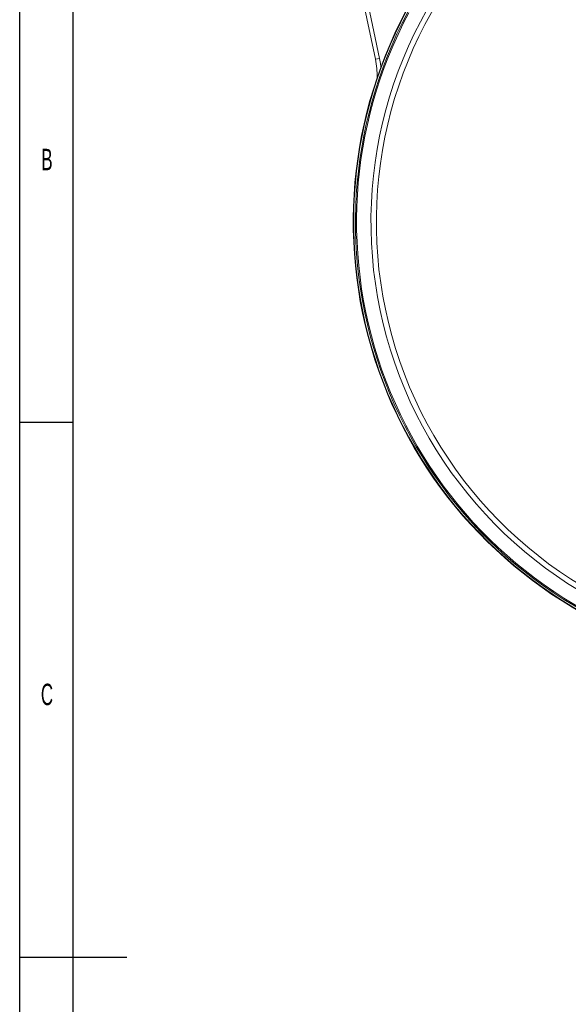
# Model space of a CAD drawing. Header units: millimetres. Extents: x 15 to 415, y 5 to 292.
# Tile 10 of 24: x 15 to 66, y 144 to 236. Entities that reach past the tile are written whole.
import ezdxf

# ---------------------------------------------------------------- set-up
doc = ezdxf.new("R2010")
doc.units = ezdxf.units.MM
doc.layers.add('SLD-0', color=179, linetype='Continuous')
doc.styles.add('SLDTEXTSTYLE2', font='TXT', dxfattribs={"width": 0.589474})

msp = doc.modelspace()

# ---------------------------------------------------------------- linework, layer by layer
at = {"color": 7, "linetype": 'Continuous', "lineweight": 15}
for p, q in [((48.323263, 232.640386), (46.586566, 240.810912)), ((46.977823, 240.894078), (48.714523, 232.72355)), ((48.323263, 232.640386), (48.714523, 232.72355))]:
    msp.add_line(p, q, dxfattribs=at)
at = {"color": 7, "linetype": 'Continuous', "lineweight": 15, "flags": 128}
msp.add_lwpolyline([(48.714523, 232.72355), (48.800734, 232.24638), (48.841093, 231.932931)], dxfattribs=at)
at = {"color": 7, "linetype": 'Continuous', "lineweight": 15}
for centre, radius, start, end in [((88.152236, 217.43314), 40.243012, 23.13611204, 138.86388796), ((88.152236, 217.43314), 39.743099, 23.16299407, 138.83700593), ((88.152236, 217.43314), 40.243012, 143.13611204, 258.86388796), ((88.152236, 217.43314), 39.743099, 143.16299407, 258.83700593), ((88.152236, 217.43314), 41.9, 151.96547117, 250.03452883), ((88.152236, 217.43314), 41.856066, 151.96547117, 250.03452883), ((88.152236, 217.43314), 41.693934, 151.96547117, 250.03452883), ((88.152236, 217.43314), 41.587868, 151.96547117, 250.03452883), ((40.987157, 231.081047), 7.5, 358.84770381, 12)]:
    msp.add_arc(centre, radius, start, end, dxfattribs=at)
at = {"layer": 'SLD-0', "color": 179, "linetype": 'Continuous'}
for p, q in [((15.078844, 5.21478), (15.078844, 292.21478)), ((20.078844, 10.21478), (20.078844, 287.21478)), ((15.078844, 198.71478), (20.078844, 198.71478)), ((15.078844, 148.71478), (25.078844, 148.71478))]:
    msp.add_line(p, q, dxfattribs=at)

# ---------------------------------------------------------------- texts
at = {"layer": 'SLD-0', "char_height": 2, "attachment_point": 2, "style": 'SLDTEXTSTYLE2'}
for s, insert in [('B', (17.628936, 224.270617)), ('C', (17.628936, 174.270617))]:
    msp.add_mtext(s, dxfattribs=dict(at, insert=insert))

doc.saveas('drawing.dxf')
